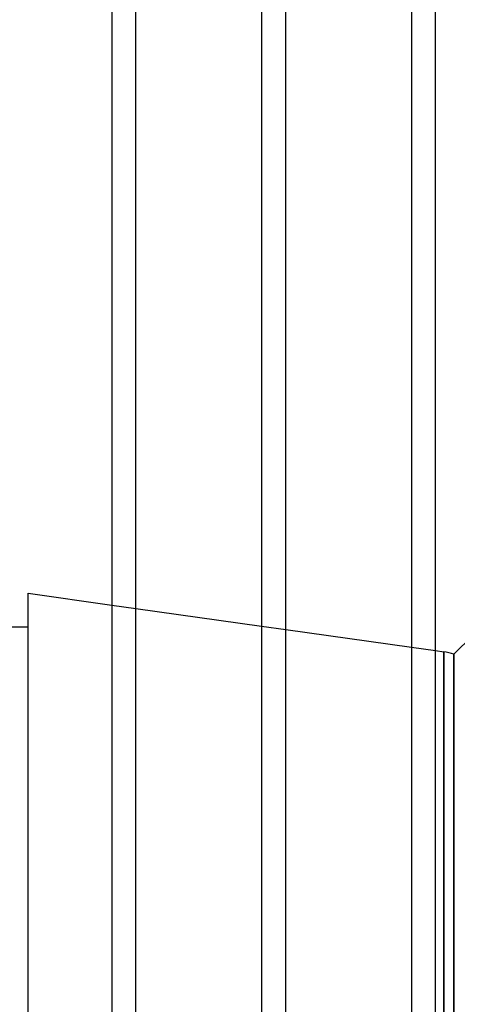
# Model space of a CAD drawing. Header units: millimetres. Extents: x -102 to 110, y -250 to 250.
# Tile 14 of 23: x 4 to 46, y 13 to 108. Entities that reach past the tile are written whole.
import ezdxf

# ---------------------------------------------------------------- set-up
doc = ezdxf.new("R2010")
doc.units = ezdxf.units.MM
doc.layers.add('HIDDEN', color=7, linetype='Continuous')
doc.layers.add('THICK', color=7, linetype='Continuous')

msp = doc.modelspace()

# ---------------------------------------------------------------- linework, layer by layer
at = {"layer": 'HIDDEN'}
for p, q in [((13.24, 51.79), (15.56, 51.464)), ((27.64, 49.766), (29.96, 49.44)), ((42.04, 47.742), (44.36, 47.416)), ((45.143, 47.306), (45.143, 0)), ((46.117, 47.057), (46.117, 0))]:
    msp.add_line(p, q, dxfattribs=at)
at = {"layer": 'THICK'}
for p, q in [((13.24, 159.556), (13.24, 1.16)), ((15.56, 1.16), (15.56, 159.556)), ((27.64, 159.556), (27.64, 1.16)), ((29.96, 1.16), (29.96, 159.556)), ((42.04, 159.556), (42.04, 1.16)), ((44.36, 1.16), (44.36, 159.556)), ((5.198, 52.92), (13.24, 51.79)), ((5.198, 1.16), (5.198, 52.92)), ((15.56, 51.464), (27.64, 49.766)), ((3.56, 49.68), (5.198, 49.68)), ((29.96, 49.44), (42.04, 47.742)), ((46.117, 47.057), (47.9, 48.84)), ((44.36, 47.416), (45.143, 47.306)), ((45.143, 1.16), (45.143, 47.306)), ((46.117, 1.16), (46.117, 47.057))]:
    msp.add_line(p, q, dxfattribs=at)
msp.add_arc((44.51, 42.8), 4.55, 69.31655, 82, dxfattribs=at)

doc.saveas('drawing.dxf')
